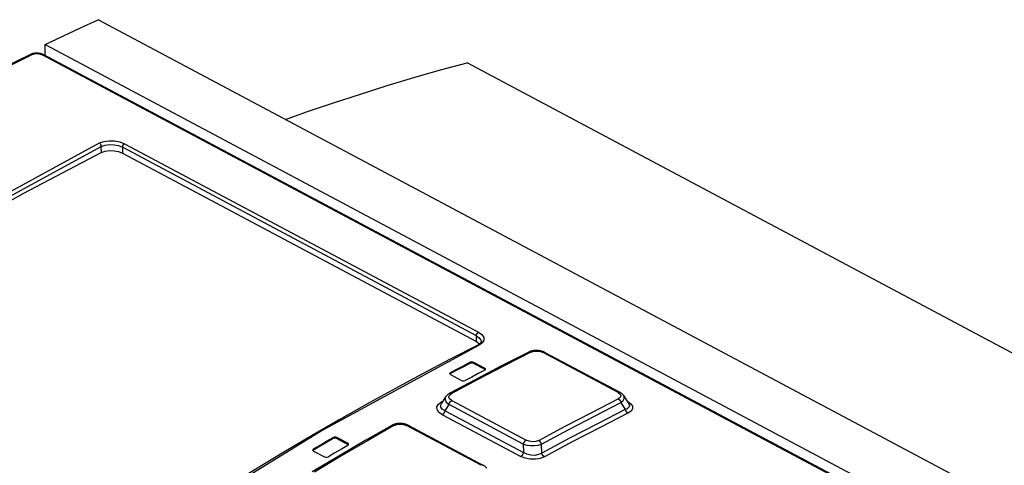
# Model space of a CAD drawing. Extents: x 0 to 841, y 0 to 594.
# Tile 54 of 66: x 692 to 728, y 218 to 235. Entities that reach past the tile are written whole.
import ezdxf

# ---------------------------------------------------------------- set-up
doc = ezdxf.new("R2010")
doc.units = 0
doc.header["$LTSCALE"] = 46.255
doc.layers.get('0').update_dxf_attribs({"linetype": 'CONTINUOUS'})

msp = doc.modelspace()

# ---------------------------------------------------------------- linework, layer by layer
at = {"color": 7, "linetype": 'CONTINUOUS'}
for p, q in [((775.96, 191.517), (694.603, 234.828)), ((692.658, 233.504), (692.654, 233.916)), ((692.654, 233.916), (739.812, 208.811)), ((738.671, 209.009), (692.606, 233.532)), ((794.076, 187.521), (708.191, 233.242)), ((695.499, 229.916), (708.536, 222.976)), ((711.053, 222.578), (713.813, 221.109)), ((708.836, 221.997), (708.436, 222.21)), ((708.436, 222.169), (708.837, 221.956)), ((708.857, 221.938), (708.837, 221.956)), ((707.575, 221.797), (707.558, 221.781)), ((707.578, 221.763), (707.979, 221.55)), ((707.399, 220.943), (707.237, 220.681)), ((707.405, 220.952), (707.399, 220.943)), ((713.953, 220.987), (714.143, 220.691)), ((713.853, 220.729), (714.015, 220.476)), ((714.143, 220.691), (714.143, 220.691)), ((706.021, 219.894), (708.772, 218.429)), ((703.796, 219.235), (703.396, 219.448)), ((703.396, 219.407), (703.797, 219.194)), ((703.818, 219.174), (703.797, 219.194)), ((710.938, 218.871), (710.929, 219.202)), ((702.535, 218.985), (702.517, 218.967)), ((702.539, 218.947), (702.94, 218.734))]:
    msp.add_line(p, q, dxfattribs=at)
at = {"color": 9, "linetype": 'CONTINUOUS'}
for p, q in [((738.611, 209.006), (692.546, 233.529)), ((695.571, 230.262), (708.608, 223.322)), ((694.722, 229.939), (694.719, 230.165)), ((695.497, 230.134), (695.499, 229.916)), ((708.534, 223.194), (695.497, 230.134)), ((708.536, 222.976), (708.534, 223.194)), ((713.751, 221.105), (710.991, 222.574)), ((708.295, 222.173), (708.294, 222.214)), ((708.436, 222.21), (708.436, 222.169)), ((708.837, 221.956), (708.836, 221.997)), ((707.574, 221.838), (707.575, 221.797)), ((707.626, 220.803), (710.359, 219.348)), ((707.243, 220.753), (707.301, 220.784)), ((707.276, 220.743), (707.243, 220.753)), ((707.38, 220.427), (707.524, 220.659)), ((710.257, 219.204), (707.524, 220.659)), ((714.102, 220.775), (714.082, 220.786)), ((714.102, 220.775), (714.091, 220.772)), ((707.279, 220.283), (710.164, 218.747)), ((707.38, 220.427), (710.265, 218.891)), ((708.705, 218.422), (705.953, 219.887)), ((703.255, 219.406), (703.255, 219.447)), ((703.396, 219.448), (703.396, 219.407)), ((702.535, 219.026), (702.535, 218.985)), ((703.797, 219.194), (703.796, 219.235)), ((710.257, 219.204), (710.265, 218.891))]:
    msp.add_line(p, q, dxfattribs=at)
at = {"color": 7, "linetype": 'CONTINUOUS'}
for points in [[(692.654, 233.916), (693.304, 234.225), (693.954, 234.529), (694.603, 234.828)], [(692.116, 233.549), (691.062, 233.032), (690.007, 232.501), (688.951, 231.955), (687.894, 231.395), (686.836, 230.82), (685.778, 230.231), (684.72, 229.627), (683.661, 229.01), (682.602, 228.378), (681.544, 227.733), (680.485, 227.073), (679.427, 226.399), (678.369, 225.712), (677.312, 225.011), (676.256, 224.296), (675.2, 223.568), (674.145, 222.827), (673.092, 222.072), (672.039, 221.303), (670.988, 220.522)], [(692.606, 233.532), (692.592, 233.539), (692.575, 233.547), (692.557, 233.554), (692.54, 233.561), (692.522, 233.567), (692.503, 233.572), (692.485, 233.577), (692.466, 233.581), (692.448, 233.584), (692.429, 233.587), (692.41, 233.59), (692.391, 233.592), (692.372, 233.593), (692.353, 233.594), (692.334, 233.594), (692.315, 233.594), (692.296, 233.593), (692.277, 233.591), (692.258, 233.589), (692.239, 233.586), (692.22, 233.583), (692.202, 233.579), (692.183, 233.574), (692.165, 233.568), (692.148, 233.562), (692.131, 233.555), (692.116, 233.549)], [(701.498, 231.157), (702.281, 231.433), (703.272, 231.77), (704.261, 232.092), (705.247, 232.401), (706.231, 232.695), (707.213, 232.976), (708.191, 233.242)], [(694.722, 229.939), (691.834, 228.421), (688.942, 226.796), (686.049, 225.065)], [(694.722, 229.939), (694.859, 229.987), (695.021, 230.01), (695.192, 230.005), (695.357, 229.972), (695.499, 229.916)], [(708.536, 222.976), (708.642, 222.9), (708.649, 222.889)], [(708.707, 222.983), (708.707, 222.977), (708.705, 222.968), (708.703, 222.96), (708.7, 222.952), (708.697, 222.944), (708.692, 222.936), (708.687, 222.928), (708.68, 222.92), (708.673, 222.912), (708.665, 222.904), (708.656, 222.895), (708.647, 222.887), (708.636, 222.879), (708.624, 222.872), (708.612, 222.864), (708.598, 222.856), (708.585, 222.849)], [(708.585, 222.849), (707.565, 222.325), (706.545, 221.788), (705.524, 221.237), (704.503, 220.673), (703.482, 220.095), (702.46, 219.505), (701.438, 218.901), (700.416, 218.284), (699.394, 217.654), (698.372, 217.011), (697.351, 216.355), (696.33, 215.686), (695.309, 215.004), (694.29, 214.31), (693.271, 213.603), (692.253, 212.884), (691.236, 212.152)], [(711.053, 222.578), (711.036, 222.586), (711.017, 222.595), (710.997, 222.604), (710.977, 222.611), (710.957, 222.618), (710.937, 222.624), (710.917, 222.63), (710.896, 222.635), (710.875, 222.639), (710.854, 222.642), (710.833, 222.645), (710.812, 222.648), (710.791, 222.65), (710.77, 222.651), (710.749, 222.651), (710.728, 222.651), (710.707, 222.651), (710.685, 222.649), (710.664, 222.647), (710.642, 222.645), (710.621, 222.641), (710.599, 222.637), (710.578, 222.633), (710.557, 222.627), (710.536, 222.621), (710.516, 222.614), (710.495, 222.606), (710.475, 222.597), (710.458, 222.589)], [(710.458, 222.589), (709.483, 222.092), (708.506, 221.582), (707.53, 221.061)], [(707.574, 221.838), (707.814, 221.964), (708.054, 222.089), (708.294, 222.214)], [(708.295, 222.173), (708.055, 222.048), (707.815, 221.923), (707.575, 221.797)], [(708.841, 221.923), (708.601, 221.798), (708.36, 221.673), (708.12, 221.547)], [(708.436, 222.21), (708.39, 222.225), (708.339, 222.226), (708.294, 222.214)], [(708.436, 222.169), (708.391, 222.184), (708.338, 222.185), (708.295, 222.173)], [(708.868, 221.958), (708.864, 221.973), (708.836, 221.997)], [(708.841, 221.923), (708.865, 221.946), (708.868, 221.958)], [(707.574, 221.838), (707.549, 221.814), (707.547, 221.802)], [(707.547, 221.802), (707.551, 221.788), (707.578, 221.763)], [(707.979, 221.55), (708.025, 221.535), (708.076, 221.534), (708.12, 221.547)], [(707.53, 221.061), (707.514, 221.052), (707.496, 221.04), (707.479, 221.029), (707.464, 221.017), (707.45, 221.004), (707.437, 220.992), (707.425, 220.979), (707.415, 220.965), (707.405, 220.952)], [(713.954, 220.986), (713.946, 220.997), (713.936, 221.011), (713.924, 221.024), (713.912, 221.037), (713.898, 221.05), (713.883, 221.063), (713.866, 221.076), (713.848, 221.088), (713.83, 221.099), (713.813, 221.109)], [(714.015, 220.476), (712.99, 219.955), (711.965, 219.42), (710.938, 218.871)], [(705.415, 219.89), (704.44, 219.331), (703.463, 218.76), (702.489, 218.177)], [(706.021, 219.894), (706.004, 219.902), (705.984, 219.912), (705.963, 219.92), (705.943, 219.928), (705.922, 219.935), (705.901, 219.941), (705.88, 219.946), (705.859, 219.951), (705.837, 219.955), (705.815, 219.958), (705.794, 219.961), (705.772, 219.963), (705.75, 219.964), (705.729, 219.965), (705.707, 219.965), (705.685, 219.964), (705.664, 219.963), (705.642, 219.96), (705.62, 219.958), (705.598, 219.954), (705.577, 219.95), (705.555, 219.945), (705.534, 219.939), (705.513, 219.933), (705.492, 219.926), (705.471, 219.917), (705.451, 219.909), (705.431, 219.899), (705.415, 219.89)], [(702.535, 219.026), (702.775, 219.167), (703.015, 219.307), (703.255, 219.447)], [(703.255, 219.406), (703.015, 219.267), (702.775, 219.126), (702.535, 218.985)], [(703.396, 219.448), (703.35, 219.462), (703.299, 219.462), (703.255, 219.447)], [(703.396, 219.407), (703.351, 219.421), (703.299, 219.421), (703.255, 219.406)], [(702.535, 219.026), (702.51, 219.001), (702.508, 218.987)], [(702.508, 218.987), (702.512, 218.972), (702.539, 218.947)], [(703.801, 219.156), (703.561, 219.017), (703.321, 218.876), (703.081, 218.735)], [(703.828, 219.194), (703.824, 219.21), (703.796, 219.235)], [(703.801, 219.156), (703.825, 219.182), (703.828, 219.194)], [(702.94, 218.734), (702.986, 218.72), (703.037, 218.72), (703.081, 218.735)], [(708.914, 218.305), (708.911, 218.31), (708.902, 218.323), (708.891, 218.336), (708.88, 218.349), (708.867, 218.361), (708.854, 218.374), (708.839, 218.386), (708.823, 218.398), (708.806, 218.409), (708.788, 218.42), (708.772, 218.429)]]:
    msp.add_lwpolyline(points, dxfattribs=at)
at = {"color": 9, "linetype": 'CONTINUOUS'}
for points in [[(692.192, 233.543), (691.275, 233.094), (690.358, 232.635), (689.44, 232.165), (688.521, 231.683), (687.602, 231.191), (686.683, 230.688), (685.763, 230.174), (684.843, 229.649), (683.922, 229.113), (683.002, 228.567), (682.081, 228.01), (681.161, 227.443), (680.241, 226.865), (679.321, 226.276), (678.401, 225.677), (677.482, 225.068), (676.563, 224.448), (675.645, 223.818), (674.727, 223.178), (673.81, 222.528), (672.894, 221.868), (671.979, 221.197), (671.065, 220.517)], [(692.192, 233.543), (692.184, 233.547), (692.175, 233.55), (692.167, 233.552), (692.159, 233.554), (692.151, 233.555), (692.143, 233.555), (692.136, 233.554), (692.129, 233.553), (692.121, 233.551), (692.116, 233.549)], [(692.546, 233.529), (692.535, 233.534), (692.523, 233.539), (692.511, 233.544), (692.499, 233.549), (692.486, 233.553), (692.473, 233.557), (692.46, 233.56), (692.446, 233.563), (692.432, 233.566), (692.417, 233.568), (692.403, 233.57), (692.389, 233.572), (692.374, 233.573), (692.359, 233.573), (692.345, 233.573), (692.331, 233.573), (692.316, 233.572), (692.302, 233.571), (692.288, 233.57), (692.275, 233.568), (692.262, 233.565), (692.249, 233.562), (692.236, 233.559), (692.224, 233.556), (692.213, 233.552), (692.202, 233.547), (692.192, 233.543)], [(692.546, 233.529), (692.553, 233.532), (692.561, 233.535), (692.569, 233.536), (692.576, 233.537), (692.583, 233.538), (692.59, 233.537), (692.597, 233.536), (692.603, 233.533), (692.606, 233.532)], [(677.304, 219.593), (683.079, 223.574), (688.868, 227.144), (694.652, 230.289)], [(694.652, 230.289), (694.811, 230.346), (695.004, 230.373), (695.209, 230.367), (695.406, 230.328), (695.571, 230.262)], [(694.719, 230.165), (694.712, 230.214), (694.687, 230.259), (694.652, 230.289)], [(694.719, 230.165), (694.856, 230.211), (695.018, 230.232), (695.191, 230.225), (695.356, 230.191), (695.497, 230.134)], [(695.571, 230.262), (695.543, 230.24), (695.518, 230.207), (695.502, 230.17), (695.497, 230.134)], [(677.384, 219.477), (683.154, 223.455), (688.94, 227.022), (694.719, 230.165)], [(708.534, 223.194), (708.54, 223.232), (708.557, 223.27), (708.58, 223.301), (708.608, 223.322)], [(708.534, 223.194), (708.639, 223.119), (708.697, 223.034), (708.707, 222.983)], [(708.608, 223.322), (708.732, 223.234), (708.801, 223.132), (708.807, 223.025), (708.749, 222.926), (708.635, 222.845)], [(708.635, 222.845), (702.852, 219.7), (697.062, 216.13), (691.287, 212.149)], [(708.635, 222.845), (708.597, 222.853), (708.585, 222.849)], [(710.533, 222.583), (710.646, 222.62), (710.767, 222.629), (710.886, 222.613), (710.991, 222.574)], [(710.533, 222.583), (709.559, 222.087), (708.583, 221.577), (707.607, 221.056)], [(710.458, 222.589), (710.489, 222.596), (710.534, 222.583)], [(710.991, 222.574), (711.028, 222.584), (711.053, 222.578)], [(707.399, 220.943), (707.38, 220.898), (707.386, 220.817), (707.434, 220.736), (707.524, 220.659)], [(707.626, 220.803), (707.545, 220.865), (707.516, 220.933), (707.537, 220.999), (707.607, 221.056)], [(707.524, 220.659), (707.547, 220.717), (707.583, 220.768), (707.626, 220.803)], [(707.607, 221.056), (707.564, 221.068), (707.53, 221.061)], [(710.83, 219.34), (711.806, 219.862), (712.781, 220.371), (713.756, 220.868)], [(713.813, 221.109), (713.788, 221.114), (713.751, 221.105)], [(713.751, 221.105), (713.826, 221.047), (713.852, 220.985), (713.829, 220.923), (713.756, 220.868)], [(713.756, 220.868), (713.798, 220.835), (713.833, 220.786), (713.853, 220.729)], [(713.853, 220.729), (713.934, 220.803), (713.973, 220.879), (713.969, 220.955), (713.954, 220.986)], [(707.279, 220.283), (707.153, 220.372), (707.086, 220.472), (707.079, 220.575), (707.134, 220.671), (707.243, 220.753)], [(707.38, 220.427), (707.276, 220.487), (707.222, 220.558), (707.217, 220.636), (707.236, 220.679)], [(710.929, 219.202), (711.905, 219.723), (712.879, 220.232), (713.853, 220.729)], [(714.143, 220.691), (714.147, 220.684), (714.163, 220.645), (714.165, 220.607), (714.152, 220.57), (714.124, 220.536), (714.079, 220.504), (714.015, 220.476)], [(714.015, 220.476), (714.036, 220.42), (714.07, 220.371), (714.113, 220.337)], [(714.102, 220.775), (714.221, 220.691), (714.281, 220.6), (714.284, 220.505), (714.227, 220.417), (714.112, 220.337)], [(707.279, 220.283), (707.322, 220.317), (707.358, 220.368), (707.38, 220.427)], [(714.112, 220.337), (713.088, 219.816), (712.063, 219.281), (711.037, 218.733)], [(705.492, 219.885), (704.517, 219.326), (703.541, 218.755), (702.566, 218.172)], [(705.415, 219.89), (705.448, 219.898), (705.492, 219.885)], [(705.492, 219.885), (705.602, 219.927), (705.724, 219.94), (705.845, 219.927), (705.953, 219.887)], [(705.953, 219.887), (705.993, 219.9), (706.021, 219.894)], [(710.359, 219.348), (710.316, 219.313), (710.28, 219.262), (710.257, 219.204)], [(710.257, 219.204), (710.384, 219.166), (710.527, 219.147), (710.674, 219.147), (710.811, 219.166), (710.929, 219.202)], [(710.83, 219.34), (710.722, 219.302), (710.598, 219.29), (710.473, 219.306), (710.359, 219.348)], [(710.929, 219.202), (710.908, 219.258), (710.873, 219.306), (710.83, 219.34)], [(710.265, 218.891), (710.243, 218.833), (710.207, 218.782), (710.164, 218.747)], [(711.037, 218.733), (710.882, 218.672), (710.702, 218.643), (710.512, 218.646), (710.328, 218.681), (710.164, 218.747)], [(710.938, 218.871), (710.816, 218.814), (710.679, 218.788), (710.532, 218.792), (710.394, 218.827), (710.265, 218.891)], [(711.037, 218.733), (710.994, 218.766), (710.959, 218.815), (710.938, 218.87)], [(708.772, 218.429), (708.744, 218.435), (708.705, 218.422)]]:
    msp.add_lwpolyline(points, dxfattribs=at)

doc.saveas('drawing.dxf')
